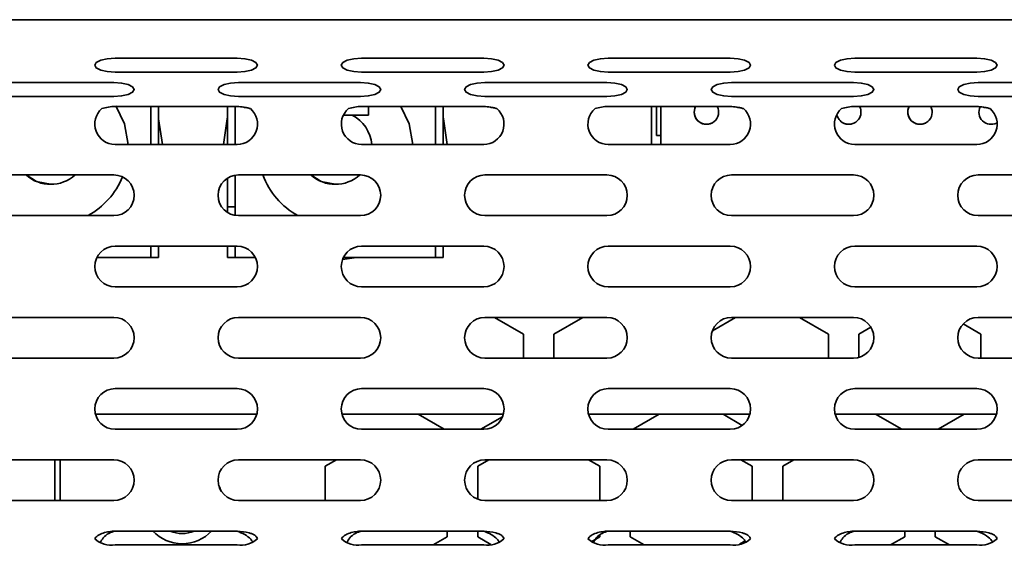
# Model space of a CAD drawing. Header units: millimetres. Extents: x -92 to 809, y -124 to 538.
# Tile 13 of 38: x 331 to 347, y 289 to 298. Entities that reach past the tile are written whole.
import ezdxf

# ---------------------------------------------------------------- set-up
doc = ezdxf.new("R2010")
doc.units = ezdxf.units.MM

msp = doc.modelspace()

# ---------------------------------------------------------------- linework, layer by layer
at = {"color": 7, "linetype": 'Continuous', "lineweight": 35}
for p, q in [((373.5806, 298.0372), (228.2473, 298.0372)), ((332.1377, 297.4058), (334.1377, 297.4058)), ((336.1791, 297.4058), (338.1791, 297.4058)), ((340.2206, 297.4058), (342.2206, 297.4058)), ((344.262, 297.4058), (346.262, 297.4058)), ((332.1377, 297.1778), (334.1377, 297.1778)), ((336.1791, 297.1778), (338.1791, 297.1778)), ((340.2206, 297.1778), (342.2206, 297.1778)), ((344.262, 297.1778), (346.262, 297.1778)), ((330.1169, 297.0068), (332.1169, 297.0068)), ((334.1584, 297.0068), (336.1584, 297.0068)), ((338.1998, 297.0068), (340.1998, 297.0068)), ((342.2413, 297.0068), (344.2413, 297.0068)), ((346.2827, 297.0068), (348.2827, 297.0068)), ((330.1169, 296.7788), (332.1169, 296.7788)), ((334.1584, 296.7788), (336.1584, 296.7788)), ((338.1998, 296.7788), (340.1998, 296.7788)), ((342.2413, 296.7788), (344.2413, 296.7788)), ((346.2827, 296.7788), (348.2827, 296.7788)), ((334.1377, 296.6156), (332.1377, 296.6156)), ((332.7223, 296.6156), (332.7223, 295.9938)), ((332.8473, 296.6156), (332.8473, 295.9938)), ((332.8473, 296.6156), (332.8473, 295.9938)), ((333.9806, 295.9938), (333.9806, 296.6156)), ((334.1056, 295.9938), (334.1056, 296.6156)), ((334.1056, 295.9938), (334.1056, 296.6156)), ((338.1791, 296.6156), (336.1791, 296.6156)), ((336.2889, 296.4737), (336.2889, 296.6156)), ((336.2889, 296.6156), (336.2889, 296.5987)), ((336.2889, 296.5987), (336.2889, 296.5987)), ((336.2889, 296.5987), (336.2889, 296.4737)), ((337.3889, 296.6156), (337.3889, 295.9938)), ((337.5139, 296.6156), (337.5139, 295.9938)), ((337.5139, 296.6156), (337.5139, 295.9938)), ((342.2206, 296.6156), (340.2206, 296.6156)), ((340.9306, 296.6156), (340.9306, 295.9938)), ((341.014, 296.6156), (341.014, 296.3071)), ((341.0806, 296.6156), (341.0806, 295.9938)), ((346.262, 296.6156), (344.262, 296.6156)), ((335.8797, 296.4737), (336.2889, 296.4737)), ((336.2889, 296.4737), (336.2889, 296.4737)), ((332.1377, 295.9938), (334.1377, 295.9938)), ((336.1791, 295.9938), (338.1791, 295.9938)), ((340.2206, 295.9938), (342.2206, 295.9938)), ((341.0806, 296.1404), (341.014, 296.1404)), ((344.262, 295.9938), (346.262, 295.9938)), ((330.1169, 295.4938), (332.1169, 295.4938)), ((333.9806, 294.9737), (333.9806, 295.4425)), ((334.1056, 294.9737), (334.1056, 295.4896)), ((334.1056, 294.8314), (334.1056, 295.4896)), ((334.1584, 295.4938), (336.1584, 295.4938)), ((338.1998, 295.4938), (340.1998, 295.4938)), ((342.2413, 295.4938), (344.2413, 295.4938)), ((346.2827, 295.4938), (348.2827, 295.4938)), ((333.9806, 294.8785), (333.9806, 294.9737)), ((333.9806, 294.9737), (334.1056, 294.9737)), ((334.1056, 294.8314), (334.1056, 294.9737)), ((330.1169, 294.8272), (332.1169, 294.8272)), ((334.1584, 294.8272), (336.1584, 294.8272)), ((338.1998, 294.8272), (340.1998, 294.8272)), ((342.2413, 294.8272), (344.2413, 294.8272)), ((346.2827, 294.8272), (348.2827, 294.8272)), ((332.1377, 294.3272), (334.1377, 294.3272)), ((332.7223, 294.3272), (332.7223, 294.1404)), ((332.8473, 294.3272), (332.8473, 294.1404)), ((332.8473, 294.1404), (332.8473, 294.3272)), ((333.9806, 294.1404), (333.9806, 294.3272)), ((334.1056, 294.1404), (334.1056, 294.3272)), ((334.1056, 294.1404), (334.1056, 294.3272)), ((336.1791, 294.3272), (338.1791, 294.3272)), ((337.3889, 294.3272), (337.3889, 294.1404)), ((337.5139, 294.3272), (337.5139, 294.1404)), ((337.5139, 294.1404), (337.5139, 294.3272)), ((340.2206, 294.3272), (342.2206, 294.3272)), ((344.262, 294.3272), (346.262, 294.3272)), ((332.7223, 294.1404), (331.8383, 294.1404)), ((332.7223, 294.1404), (332.8473, 294.1404)), ((332.8473, 294.1404), (332.8473, 294.1404)), ((333.9806, 294.1404), (334.1056, 294.1404)), ((334.1056, 294.1404), (334.1056, 294.1404)), ((334.437, 294.1404), (334.1056, 294.1404)), ((335.8671, 294.1111), (336.0948, 294.1404)), ((337.3889, 294.1404), (335.8797, 294.1404)), ((337.3889, 294.1404), (337.5139, 294.1404)), ((337.5139, 294.1404), (337.5139, 294.1404)), ((332.1377, 293.6605), (334.1377, 293.6605)), ((336.1791, 293.6605), (338.1791, 293.6605)), ((340.2206, 293.6605), (342.2206, 293.6605)), ((344.262, 293.6605), (346.262, 293.6605)), ((330.1169, 293.1605), (332.1169, 293.1605)), ((334.1584, 293.1605), (336.1584, 293.1605)), ((338.1998, 293.1605), (340.1998, 293.1605)), ((338.3552, 293.1605), (338.8306, 292.886)), ((339.3306, 292.886), (339.8061, 293.1605)), ((341.9286, 292.9425), (342.3061, 293.1605)), ((342.2413, 293.1605), (344.2413, 293.1605)), ((343.3552, 293.1605), (343.8306, 292.886)), ((346.2827, 293.1605), (348.2827, 293.1605)), ((344.3306, 292.886), (344.5268, 292.9992)), ((346.0389, 293.0544), (346.3306, 292.886)), ((338.8306, 292.886), (338.8306, 292.4938)), ((339.3306, 292.4938), (339.3306, 292.886)), ((343.8306, 292.886), (343.8306, 292.4938)), ((344.3306, 292.506), (344.3306, 292.886)), ((346.3306, 292.886), (346.3306, 292.4938)), ((330.1169, 292.4938), (332.1169, 292.4938)), ((334.1584, 292.4938), (336.1584, 292.4938)), ((338.1998, 292.4938), (340.1998, 292.4938)), ((342.2413, 292.4938), (344.2413, 292.4938)), ((346.2827, 292.4938), (348.2827, 292.4938)), ((332.1377, 291.9938), (334.1377, 291.9938)), ((336.1791, 291.9938), (338.1791, 291.9938)), ((340.2206, 291.9938), (342.2206, 291.9938)), ((344.262, 291.9938), (346.262, 291.9938)), ((331.8159, 291.5736), (334.4595, 291.5736)), ((335.8573, 291.5736), (338.5009, 291.5736)), ((337.5306, 291.3272), (337.1038, 291.5736)), ((338.4871, 291.5329), (338.1307, 291.3272)), ((339.8988, 291.5736), (342.5424, 291.5736)), ((341.0575, 291.5736), (340.6307, 291.3272)), ((342.4182, 291.3921), (342.1038, 291.5736)), ((343.9402, 291.5736), (346.5838, 291.5736)), ((345.0306, 291.3272), (344.6038, 291.5736)), ((346.0575, 291.5736), (345.6307, 291.3272)), ((332.1377, 291.3272), (334.1377, 291.3272)), ((336.1791, 291.3272), (338.1791, 291.3272)), ((340.2206, 291.3272), (342.2206, 291.3272)), ((344.262, 291.3272), (346.262, 291.3272)), ((330.1169, 290.8272), (332.1169, 290.8272)), ((331.1506, 290.1605), (331.1506, 290.8272)), ((331.1506, 290.8272), (331.1506, 290.1605)), ((331.1506, 290.1605), (331.1506, 290.8272)), ((331.2373, 290.1605), (331.2373, 290.8272)), ((334.1584, 290.8272), (336.1584, 290.8272)), ((335.5806, 290.7209), (335.7646, 290.8272)), ((335.5806, 290.1605), (335.5806, 290.7209)), ((338.0806, 290.7209), (338.2646, 290.8272)), ((338.0806, 290.1825), (338.0806, 290.7209)), ((338.1998, 290.8272), (340.1998, 290.8272)), ((339.8966, 290.8272), (340.0806, 290.7209)), ((340.0806, 290.7209), (340.0806, 290.1605)), ((342.2413, 290.8272), (344.2413, 290.8272)), ((342.3966, 290.8272), (342.5806, 290.7209)), ((342.5806, 290.7209), (342.5806, 290.1605)), ((343.0806, 290.7209), (343.2646, 290.8272)), ((343.0806, 290.1605), (343.0806, 290.7209)), ((346.2827, 290.8272), (348.2827, 290.8272)), ((330.1169, 290.1605), (332.1169, 290.1605)), ((334.1584, 290.1605), (336.1584, 290.1605)), ((338.1998, 290.1605), (340.1998, 290.1605)), ((342.2413, 290.1605), (344.2413, 290.1605)), ((346.2827, 290.1605), (348.2827, 290.1605)), ((332.1377, 289.6605), (334.1377, 289.6605)), ((336.1791, 289.6605), (338.1791, 289.6605)), ((337.5806, 289.5662), (337.3491, 289.4326)), ((337.5806, 289.6605), (337.5806, 289.5662)), ((338.0806, 289.5662), (338.0806, 289.6605)), ((338.299, 289.4402), (338.0806, 289.5662)), ((340.0806, 289.5662), (339.94, 289.485)), ((340.0806, 289.592), (340.0806, 289.5662)), ((340.2206, 289.6605), (342.2206, 289.6605)), ((340.5806, 289.5662), (340.5806, 289.6605)), ((340.8122, 289.4326), (340.5806, 289.5662)), ((344.262, 289.6605), (346.262, 289.6605)), ((345.0806, 289.5662), (344.8491, 289.4326)), ((345.0806, 289.6605), (345.0806, 289.5662)), ((345.5806, 289.5662), (345.5806, 289.6605)), ((345.8122, 289.4326), (345.5806, 289.5662)), ((332.1377, 289.4326), (334.1377, 289.4326)), ((336.1791, 289.4326), (338.1791, 289.4326)), ((340.2206, 289.4326), (342.2206, 289.4326)), ((342.463, 289.4983), (342.3701, 289.4447)), ((344.262, 289.4326), (346.262, 289.4326))]:
    msp.add_line(p, q, dxfattribs=at)
at = {"color": 7, "linetype": 'Continuous', "lineweight": 35, "flags": 128}
for points in [[(332.1377, 297.4058), (332.0101, 297.3972), (331.902, 297.3725), (331.8297, 297.3355), (331.8043, 297.2918), (331.8297, 297.2482), (331.902, 297.2112), (332.0101, 297.1865), (332.1377, 297.1778)], [(334.1377, 297.1778), (334.2652, 297.1865), (334.3734, 297.2112), (334.4456, 297.2482), (334.471, 297.2918), (334.4456, 297.3355), (334.3734, 297.3725), (334.2652, 297.3972), (334.1377, 297.4058)], [(336.1791, 297.4058), (336.0515, 297.3972), (335.9434, 297.3725), (335.8711, 297.3355), (335.8458, 297.2918), (335.8711, 297.2482), (335.9434, 297.2112), (336.0515, 297.1865), (336.1791, 297.1778)], [(338.1791, 297.1778), (338.3067, 297.1865), (338.4148, 297.2112), (338.4871, 297.2482), (338.5124, 297.2918), (338.4871, 297.3355), (338.4148, 297.3725), (338.3067, 297.3972), (338.1791, 297.4058)], [(340.2206, 297.4058), (340.093, 297.3972), (339.9849, 297.3725), (339.9126, 297.3355), (339.8872, 297.2918), (339.9126, 297.2482), (339.9849, 297.2112), (340.093, 297.1865), (340.2206, 297.1778)], [(342.2206, 297.1778), (342.3481, 297.1865), (342.4563, 297.2112), (342.5285, 297.2482), (342.5539, 297.2918), (342.5285, 297.3355), (342.4563, 297.3725), (342.3481, 297.3972), (342.2206, 297.4058)], [(344.262, 297.4058), (344.1345, 297.3972), (344.0263, 297.3725), (343.9541, 297.3355), (343.9287, 297.2918), (343.9541, 297.2482), (344.0263, 297.2112), (344.1345, 297.1865), (344.262, 297.1778)], [(346.262, 297.1778), (346.3896, 297.1865), (346.4977, 297.2112), (346.57, 297.2482), (346.5953, 297.2918), (346.57, 297.3355), (346.4977, 297.3725), (346.3896, 297.3972), (346.262, 297.4058)], [(332.1169, 296.7788), (332.2445, 296.7875), (332.3526, 296.8122), (332.4249, 296.8492), (332.4503, 296.8928), (332.4249, 296.9364), (332.3526, 296.9734), (332.2445, 296.9981), (332.1169, 297.0068)], [(334.1584, 297.0068), (334.0308, 296.9981), (333.9227, 296.9734), (333.8504, 296.9364), (333.825, 296.8928), (333.8504, 296.8492), (333.9227, 296.8122), (334.0308, 296.7875), (334.1584, 296.7788)], [(336.1584, 296.7788), (336.2859, 296.7875), (336.3941, 296.8122), (336.4663, 296.8492), (336.4917, 296.8928), (336.4663, 296.9364), (336.3941, 296.9734), (336.2859, 296.9981), (336.1584, 297.0068)], [(338.1998, 297.0068), (338.0723, 296.9981), (337.9641, 296.9734), (337.8919, 296.9364), (337.8665, 296.8928), (337.8919, 296.8492), (337.9641, 296.8122), (338.0723, 296.7875), (338.1998, 296.7788)], [(340.1998, 296.7788), (340.3274, 296.7875), (340.4355, 296.8122), (340.5078, 296.8492), (340.5332, 296.8928), (340.5078, 296.9364), (340.4355, 296.9734), (340.3274, 296.9981), (340.1998, 297.0068)], [(342.2413, 297.0068), (342.1137, 296.9981), (342.0056, 296.9734), (341.9333, 296.9364), (341.908, 296.8928), (341.9333, 296.8492), (342.0056, 296.8122), (342.1137, 296.7875), (342.2413, 296.7788)], [(344.2413, 296.7788), (344.3688, 296.7875), (344.477, 296.8122), (344.5492, 296.8492), (344.5746, 296.8928), (344.5492, 296.9364), (344.477, 296.9734), (344.3688, 296.9981), (344.2413, 297.0068)], [(346.2827, 297.0068), (346.1552, 296.9981), (346.047, 296.9734), (345.9748, 296.9364), (345.9494, 296.8928), (345.9748, 296.8492), (346.047, 296.8122), (346.1552, 296.7875), (346.2827, 296.7788)], [(332.3503, 295.9938), (332.2892, 296.3331), (332.1488, 296.6289)], [(337.017, 295.9938), (336.9559, 296.3331), (336.8239, 296.6156)], [(332.9132, 295.9938), (332.8515, 296.415), (332.8473, 296.4305)], [(333.9806, 296.4302), (333.9764, 296.415), (333.9147, 295.9938)], [(337.5799, 295.9938), (337.5182, 296.415), (337.5139, 296.4306)], [(341.014, 296.3071), (341.014, 296.2745), (341.014, 296.2433), (341.014, 296.2145), (341.014, 296.1892), (341.014, 296.1685), (341.014, 296.1531), (341.014, 296.1436), (341.014, 296.1404)], [(331.0806, 295.3404), (330.851, 295.3861), (330.6799, 295.4938)], [(335.7473, 295.3404), (335.5176, 295.3861), (335.3465, 295.4938)], [(333.8728, 290.3219), (333.8532, 290.3756), (333.8337, 290.4184)]]:
    msp.add_lwpolyline(points, dxfattribs=at)
at = {"color": 7, "linetype": 'Continuous', "lineweight": 35}
for centre, radius, start, end in [((332.1377, 296.3272), 0.3333, 130.53455, 270), ((334.1377, 296.3272), 0.3333, 270, 49.46545), ((336.1791, 296.3272), 0.3333, 130.53455, 270), ((338.1791, 296.3272), 0.3333, 270, 49.46545), ((340.2206, 296.3272), 0.3333, 130.53455, 270), ((341.8306, 296.5237), 0.2, 152.64183, 27.35817), ((341.8306, 296.5237), 0.2, 152.64184, 296.56504), ((342.2206, 296.3272), 0.3333, 270, 49.46545), ((344.262, 296.3272), 0.3333, 130.53455, 270), ((344.164, 296.5237), 0.2, 191.50276, 27.35817), ((344.164, 296.5237), 0.2, 191.5034, 296.56504), ((345.3306, 296.5237), 0.2, 152.64183, 27.35817), ((345.3306, 296.5237), 0.2, 152.64184, 296.56504), ((346.262, 296.3272), 0.3333, 270, 49.46545), ((346.4973, 296.5237), 0.2, 154.37854, 296.56504), ((346.4973, 296.5237), 0.2, 154.37856, 296.56504), ((335.7473, 295.9404), 0.6, 5.10972, 62.73395), ((331.0806, 295.9404), 0.6, 228.09643, 311.90357), ((331.0806, 295.9404), 1.2708, 298.83845, 337.90873), ((332.1169, 295.1605), 0.3333, 270, 90), ((334.1584, 295.1605), 0.3333, 90, 270), ((335.7473, 295.9404), 1.2708, 200.57254, 241.16155), ((335.7473, 295.9404), 1.2708, 200.57254, 241.16155), ((335.7473, 295.9404), 0.6, 228.09643, 311.90357), ((336.1584, 295.1605), 0.3333, 270, 90), ((338.1998, 295.1605), 0.3333, 90, 270), ((340.1998, 295.1605), 0.3333, 270, 90), ((342.2413, 295.1605), 0.3333, 90, 270), ((344.2413, 295.1605), 0.3333, 270, 90), ((346.2827, 295.1605), 0.3333, 90, 270), ((332.1377, 293.9938), 0.3333, 90, 270), ((334.1377, 293.9938), 0.3333, 270, 90), ((336.1791, 293.9938), 0.3333, 90, 270), ((338.1791, 293.9938), 0.3333, 270, 90), ((340.2206, 293.9938), 0.3333, 90, 270), ((342.2206, 293.9938), 0.3333, 270, 90), ((344.262, 293.9938), 0.3333, 90, 270), ((346.262, 293.9938), 0.3333, 270, 90), ((332.1169, 292.8272), 0.3333, 270, 90), ((334.1584, 292.8272), 0.3333, 90, 270), ((336.1584, 292.8272), 0.3333, 270, 90), ((338.1998, 292.8272), 0.3333, 90, 270), ((340.1998, 292.8272), 0.3333, 270, 90), ((342.2413, 292.8272), 0.3333, 90, 270), ((344.2413, 292.8272), 0.3333, 270, 90), ((346.2827, 292.8272), 0.3333, 90, 270), ((332.1377, 291.6605), 0.3333, 90, 270), ((334.1377, 291.6605), 0.3333, 270, 90), ((336.1791, 291.6605), 0.3333, 90, 270), ((338.1791, 291.6605), 0.3333, 270, 90), ((340.2206, 291.6605), 0.3333, 90, 270), ((342.2206, 291.6605), 0.3333, 270, 90), ((344.262, 291.6605), 0.3333, 90, 270), ((346.262, 291.6605), 0.3333, 270, 90), ((332.1169, 290.4938), 0.3333, 270, 90), ((334.1584, 290.4938), 0.3333, 90, 270), ((336.1584, 290.4938), 0.3333, 270, 90), ((338.1998, 290.4938), 0.3333, 90, 270), ((340.1998, 290.4938), 0.3333, 270, 90), ((342.2413, 290.4938), 0.3333, 90, 270), ((344.2413, 290.4938), 0.3333, 270, 90), ((346.2827, 290.4938), 0.3333, 90, 270), ((333.2373, 290.1205), 0.6667, 223.63039, 316.36961), ((333.2373, 290.1205), 0.5, 246.92677, 293.07323), ((332.0738, 289.8135), 0.3862, 226.09266, 279.51199), ((334.2015, 289.8135), 0.3862, 260.48801, 313.90734), ((336.1153, 289.8135), 0.3862, 226.09266, 279.51199), ((338.2429, 289.8135), 0.3862, 260.48801, 313.90734), ((340.1567, 289.8135), 0.3862, 226.09266, 279.51199), ((342.2844, 289.8135), 0.3862, 260.48801, 313.90734), ((344.1982, 289.8135), 0.3862, 226.09266, 279.51199), ((346.3258, 289.8135), 0.3862, 260.48801, 313.90734)]:
    msp.add_arc(centre, radius, start, end, dxfattribs=at)
for points in [[(332.1377, 296.6156), (332.0642, 296.615), (331.9918, 296.6001), (331.921, 296.5805)], [(336.1791, 296.6156), (336.1057, 296.615), (336.0332, 296.6001), (335.9625, 296.5805)], [(340.2206, 296.6156), (340.1471, 296.615), (340.0747, 296.6001), (340.0039, 296.5805)], [(344.262, 296.6156), (344.1886, 296.615), (344.1161, 296.6001), (344.0454, 296.5805)]]:
    msp.add_open_spline(points, degree=3, dxfattribs=at)
for points, knots in [([(334.3543, 296.5805), (334.337, 296.5869), (334.3192, 296.591), (334.2832, 296.5981), (334.2651, 296.601), (334.2107, 296.6087), (334.1742, 296.6125), (334.1377, 296.6156)], [0, 0, 0, 0, 0.25, 0.25, 0.5, 0.5, 1, 1, 1, 1]), ([(338.3957, 296.5805), (338.3785, 296.5869), (338.3606, 296.591), (338.3247, 296.5981), (338.3066, 296.601), (338.2521, 296.6087), (338.2156, 296.6125), (338.1791, 296.6156)], [0, 0, 0, 0, 0.25, 0.25, 0.5, 0.5, 1, 1, 1, 1]), ([(342.4372, 296.5805), (342.4199, 296.5869), (342.4021, 296.591), (342.3661, 296.5981), (342.348, 296.601), (342.2936, 296.6087), (342.2571, 296.6125), (342.2206, 296.6156)], [0, 0, 0, 0, 0.25, 0.25, 0.5, 0.5, 1, 1, 1, 1]), ([(346.4786, 296.5805), (346.4614, 296.5869), (346.4435, 296.591), (346.4076, 296.5981), (346.3895, 296.601), (346.335, 296.6087), (346.2985, 296.6125), (346.262, 296.6156)], [0, 0, 0, 0, 0.25, 0.25, 0.5, 0.5, 1, 1, 1, 1]), ([(332.1377, 289.6605), (332.1046, 289.6585), (332.0718, 289.6554), (332.0065, 289.6453), (331.974, 289.6383), (331.9118, 289.6181), (331.8811, 289.6044), (331.8426, 289.5777), (331.8314, 289.568), (331.8142, 289.5494), (331.8086, 289.5409), (331.806, 289.5352)], [0, 0, 0, 0, 0.25, 0.25, 0.5, 0.5, 0.75, 0.75, 0.875, 0.875, 1, 1, 1, 1]), ([(332.1377, 289.6605), (332.1027, 289.6502), (332.0289, 289.6284), (331.9429, 289.5563), (331.9073, 289.4983), (331.8917, 289.473)], [0, 0, 0, 0, 0.3360565, 0.7105337, 1, 1, 1, 1]), ([(334.3952, 289.4769), (334.3844, 289.4939), (334.3523, 289.5444), (334.2605, 289.6099), (334.1798, 289.6431), (334.1377, 289.6605)], [0, 0, 0, 0, 0.1948229, 0.5800143, 1, 1, 1, 1]), ([(334.4693, 289.5352), (334.4685, 289.5411), (334.465, 289.55), (334.4512, 289.5703), (334.4407, 289.5815), (334.415, 289.6006), (334.4, 289.6082), (334.3686, 289.6201), (334.3526, 289.6247), (334.2716, 289.6453), (334.2046, 289.6536), (334.1377, 289.6605)], [0, 0, 0, 0, 0.125, 0.125, 0.25, 0.25, 0.375, 0.375, 0.5, 0.5, 1, 1, 1, 1]), ([(336.1791, 289.6605), (336.1461, 289.6585), (336.1132, 289.6554), (336.0479, 289.6453), (336.0154, 289.6383), (335.9533, 289.6181), (335.9226, 289.6044), (335.8841, 289.5777), (335.8728, 289.568), (335.8557, 289.5494), (335.85, 289.5409), (335.8474, 289.5352)], [0, 0, 0, 0, 0.25, 0.25, 0.5, 0.5, 0.75, 0.75, 0.875, 0.875, 1, 1, 1, 1]), ([(336.1791, 289.6605), (336.1442, 289.6502), (336.0703, 289.6284), (335.9844, 289.5563), (335.9487, 289.4983), (335.9332, 289.473)], [0, 0, 0, 0, 0.3360565, 0.7105337, 1, 1, 1, 1]), ([(338.4366, 289.4769), (338.4258, 289.4939), (338.3937, 289.5444), (338.302, 289.6099), (338.2212, 289.6431), (338.1791, 289.6605)], [0, 0, 0, 0, 0.1948229, 0.5800143, 1, 1, 1, 1]), ([(338.5108, 289.5352), (338.5099, 289.5411), (338.5064, 289.55), (338.4927, 289.5703), (338.4822, 289.5815), (338.4564, 289.6006), (338.4414, 289.6082), (338.41, 289.6201), (338.394, 289.6247), (338.313, 289.6453), (338.246, 289.6536), (338.1791, 289.6605)], [0, 0, 0, 0, 0.125, 0.125, 0.25, 0.25, 0.375, 0.375, 0.5, 0.5, 1, 1, 1, 1]), ([(340.2206, 289.6605), (340.1875, 289.6585), (340.1547, 289.6554), (340.0894, 289.6453), (340.0569, 289.6383), (339.9947, 289.6181), (339.964, 289.6044), (339.9255, 289.5777), (339.9143, 289.568), (339.8971, 289.5494), (339.8915, 289.5409), (339.8889, 289.5352)], [0, 0, 0, 0, 0.25, 0.25, 0.5, 0.5, 0.75, 0.75, 0.875, 0.875, 1, 1, 1, 1]), ([(340.2206, 289.6605), (340.1856, 289.6502), (340.1118, 289.6284), (340.0258, 289.5563), (339.9902, 289.4983), (339.9746, 289.473)], [0, 0, 0, 0, 0.33605649, 0.71053374, 1, 1, 1, 1]), ([(342.5522, 289.5352), (342.5514, 289.5411), (342.5479, 289.55), (342.5341, 289.5703), (342.5236, 289.5815), (342.4979, 289.6006), (342.4829, 289.6082), (342.4515, 289.6201), (342.4355, 289.6247), (342.3545, 289.6453), (342.2875, 289.6536), (342.2206, 289.6605)], [0, 0, 0, 0, 0.125, 0.125, 0.25, 0.25, 0.375, 0.375, 0.5, 0.5, 1, 1, 1, 1]), ([(342.4781, 289.4769), (342.4673, 289.4939), (342.4352, 289.5444), (342.3434, 289.6099), (342.2627, 289.6431), (342.2206, 289.6605)], [0, 0, 0, 0, 0.1948229, 0.5800143, 1, 1, 1, 1]), ([(344.262, 289.6605), (344.229, 289.6585), (344.1961, 289.6554), (344.1308, 289.6453), (344.0983, 289.6383), (344.0362, 289.6181), (344.0055, 289.6044), (343.967, 289.5777), (343.9557, 289.568), (343.9386, 289.5494), (343.9329, 289.5409), (343.9303, 289.5352)], [0, 0, 0, 0, 0.25, 0.25, 0.5, 0.5, 0.75, 0.75, 0.875, 0.875, 1, 1, 1, 1]), ([(344.262, 289.6605), (344.2271, 289.6502), (344.1532, 289.6284), (344.0673, 289.5563), (344.0316, 289.4983), (344.0161, 289.473)], [0, 0, 0, 0, 0.3360565, 0.7105337, 1, 1, 1, 1]), ([(346.5937, 289.5352), (346.5928, 289.5411), (346.5893, 289.55), (346.5756, 289.5703), (346.5651, 289.5815), (346.5393, 289.6006), (346.5243, 289.6082), (346.4929, 289.6201), (346.4769, 289.6247), (346.3959, 289.6453), (346.3289, 289.6536), (346.262, 289.6605)], [0, 0, 0, 0, 0.125, 0.125, 0.25, 0.25, 0.375, 0.375, 0.5, 0.5, 1, 1, 1, 1]), ([(346.5214, 289.4779), (346.5203, 289.4803), (346.5063, 289.5104), (346.4384, 289.5736), (346.3482, 289.6277), (346.2808, 289.6533), (346.262, 289.6605)], [0, 0, 0, 0, 0.0269105, 0.3386549, 0.8151176, 1, 1, 1, 1])]:
    msp.add_open_spline(points, degree=3, knots=knots, dxfattribs=at)

doc.saveas('drawing.dxf')
